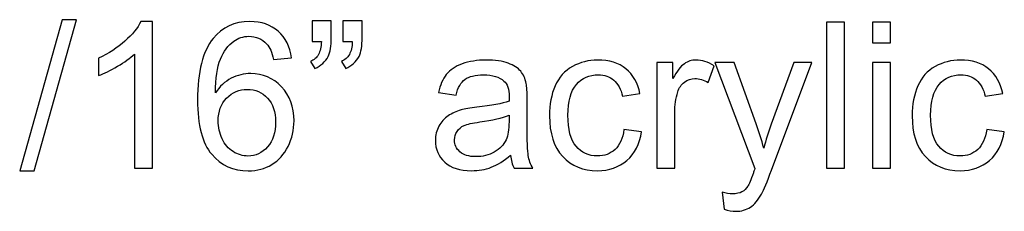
# Model space of a CAD drawing. Header units: inches. Extents: x -3.1 to 14.9, y -9.8 to 5.5.
# Tile 28 of 56: x 3.2 to 4.8, y 5.1 to 5.4. Entities that reach past the tile are written whole.
import ezdxf

# ---------------------------------------------------------------- set-up
doc = ezdxf.new("R2010")
doc.units = ezdxf.units.IN
doc.header["$MEASUREMENT"] = 0
doc.layers.add('Layer 1', color=7, linetype='Continuous')

msp = doc.modelspace()

# ---------------------------------------------------------------- linework, layer by layer
at = {"layer": 'Layer 1', "color": 250}
for points, knots in [([(3.2081, 5.1516), (3.2081, 5.1516), (3.2772, 5.3983), (3.2772, 5.3983), (3.2772, 5.3983), (3.2772, 5.3983), (3.3007, 5.3983), (3.3007, 5.3983), (3.3007, 5.3983), (3.3007, 5.3983), (3.2317, 5.1516), (3.2317, 5.1516), (3.2317, 5.1516), (3.2317, 5.1516), (3.2081, 5.1516), (3.2081, 5.1516)], [0, 0, 0, 0, 0.2, 0.2, 0.2, 0.2, 0.4, 0.4, 0.4, 0.4, 0.6, 0.6, 0.6, 0.6, 1, 1, 1, 1]), ([(3.4249, 5.1557), (3.4249, 5.1557), (3.3956, 5.1557), (3.3956, 5.1557), (3.3956, 5.1557), (3.3956, 5.1557), (3.3956, 5.3423), (3.3956, 5.3423), (3.3956, 5.3423), (3.3885, 5.3356), (3.3793, 5.3289), (3.3679, 5.3222), (3.3679, 5.3222), (3.3564, 5.3154), (3.3461, 5.3104), (3.337, 5.307), (3.337, 5.307), (3.337, 5.307), (3.337, 5.3353), (3.337, 5.3353), (3.337, 5.3353), (3.3534, 5.343), (3.3677, 5.3524), (3.38, 5.3633), (3.38, 5.3633), (3.3922, 5.3743), (3.4009, 5.3849), (3.406, 5.3953), (3.406, 5.3953), (3.406, 5.3953), (3.4249, 5.3953), (3.4249, 5.3953), (3.4249, 5.3953), (3.4249, 5.3953), (3.4249, 5.1557), (3.4249, 5.1557)], [0, 0, 0, 0, 0.1, 0.1, 0.1, 0.1, 0.2, 0.2, 0.2, 0.2, 0.3, 0.3, 0.3, 0.3, 0.4, 0.4, 0.4, 0.4, 0.5, 0.5, 0.5, 0.5, 0.6, 0.6, 0.6, 0.6, 0.7, 0.7, 0.7, 0.7, 0.8, 0.8, 0.8, 0.8, 1, 1, 1, 1]), ([(3.6519, 5.3358), (3.6519, 5.3358), (3.6228, 5.3335), (3.6228, 5.3335), (3.6228, 5.3335), (3.6202, 5.345), (3.6165, 5.3534), (3.6117, 5.3586), (3.6117, 5.3586), (3.6038, 5.367), (3.594, 5.3712), (3.5824, 5.3712), (3.5824, 5.3712), (3.5731, 5.3712), (3.5649, 5.3685), (3.5579, 5.3633), (3.5579, 5.3633), (3.5486, 5.3566), (3.5414, 5.3468), (3.536, 5.3339), (3.536, 5.3339), (3.5307, 5.321), (3.528, 5.3026), (3.5277, 5.2787), (3.5277, 5.2787), (3.5348, 5.2894), (3.5434, 5.2974), (3.5536, 5.3027), (3.5536, 5.3027), (3.5638, 5.3078), (3.5745, 5.3104), (3.5857, 5.3104), (3.5857, 5.3104), (3.6052, 5.3104), (3.6219, 5.3033), (3.6356, 5.2889), (3.6356, 5.2889), (3.6493, 5.2745), (3.6562, 5.2559), (3.6562, 5.2332), (3.6562, 5.2332), (3.6562, 5.2182), (3.6529, 5.2043), (3.6465, 5.1914), (3.6465, 5.1914), (3.64, 5.1785), (3.6311, 5.1687), (3.6199, 5.1618), (3.6199, 5.1618), (3.6086, 5.155), (3.5958, 5.1516), (3.5815, 5.1516), (3.5815, 5.1516), (3.557, 5.1516), (3.5371, 5.1605), (3.5217, 5.1785), (3.5217, 5.1785), (3.5063, 5.1965), (3.4986, 5.2261), (3.4986, 5.2673), (3.4986, 5.2673), (3.4986, 5.3134), (3.5071, 5.3469), (3.5242, 5.3679), (3.5242, 5.3679), (3.539, 5.3861), (3.559, 5.3953), (3.5842, 5.3953), (3.5842, 5.3953), (3.603, 5.3953), (3.6184, 5.39), (3.6304, 5.3794), (3.6304, 5.3794), (3.6424, 5.3689), (3.6495, 5.3544), (3.6519, 5.3358)], [0, 0, 0, 0, 0.05, 0.05, 0.05, 0.05, 0.1, 0.1, 0.1, 0.1, 0.15, 0.15, 0.15, 0.15, 0.2, 0.2, 0.2, 0.2, 0.25, 0.25, 0.25, 0.25, 0.3, 0.3, 0.3, 0.3, 0.35, 0.35, 0.35, 0.35, 0.4, 0.4, 0.4, 0.4, 0.45, 0.45, 0.45, 0.45, 0.5, 0.5, 0.5, 0.5, 0.55, 0.55, 0.55, 0.55, 0.6, 0.6, 0.6, 0.6, 0.65, 0.65, 0.65, 0.65, 0.7, 0.7, 0.7, 0.7, 0.75, 0.75, 0.75, 0.75, 0.8, 0.8, 0.8, 0.8, 0.85, 0.85, 0.85, 0.85, 0.9, 0.9, 0.9, 0.9, 1, 1, 1, 1]), ([(3.6856, 5.3627), (3.6856, 5.3627), (3.6856, 5.3967), (3.6856, 5.3967), (3.6856, 5.3967), (3.6856, 5.3967), (3.717, 5.3967), (3.717, 5.3967), (3.717, 5.3967), (3.717, 5.3967), (3.717, 5.3698), (3.717, 5.3698), (3.717, 5.3698), (3.717, 5.3553), (3.7154, 5.3448), (3.712, 5.3384), (3.712, 5.3384), (3.7074, 5.3297), (3.7001, 5.323), (3.6902, 5.3186), (3.6902, 5.3186), (3.6902, 5.3186), (3.683, 5.3302), (3.683, 5.3302), (3.683, 5.3302), (3.6889, 5.3325), (3.6932, 5.3363), (3.6961, 5.3414), (3.6961, 5.3414), (3.699, 5.3466), (3.7006, 5.3537), (3.7009, 5.3627), (3.7009, 5.3627), (3.7009, 5.3627), (3.6856, 5.3627), (3.6856, 5.3627)], [0, 0, 0, 0, 0.1, 0.1, 0.1, 0.1, 0.2, 0.2, 0.2, 0.2, 0.3, 0.3, 0.3, 0.3, 0.4, 0.4, 0.4, 0.4, 0.5, 0.5, 0.5, 0.5, 0.6, 0.6, 0.6, 0.6, 0.7, 0.7, 0.7, 0.7, 0.8, 0.8, 0.8, 0.8, 1, 1, 1, 1]), ([(3.7361, 5.3627), (3.7361, 5.3627), (3.7361, 5.3967), (3.7361, 5.3967), (3.7361, 5.3967), (3.7361, 5.3967), (3.7675, 5.3967), (3.7675, 5.3967), (3.7675, 5.3967), (3.7675, 5.3967), (3.7675, 5.3698), (3.7675, 5.3698), (3.7675, 5.3698), (3.7675, 5.3553), (3.7658, 5.3448), (3.7625, 5.3384), (3.7625, 5.3384), (3.7578, 5.3297), (3.7505, 5.323), (3.7406, 5.3186), (3.7406, 5.3186), (3.7406, 5.3186), (3.7335, 5.3302), (3.7335, 5.3302), (3.7335, 5.3302), (3.7394, 5.3325), (3.7437, 5.3363), (3.7466, 5.3414), (3.7466, 5.3414), (3.7495, 5.3466), (3.7511, 5.3537), (3.7514, 5.3627), (3.7514, 5.3627), (3.7514, 5.3627), (3.7361, 5.3627), (3.7361, 5.3627)], [0, 0, 0, 0, 0.1, 0.1, 0.1, 0.1, 0.2, 0.2, 0.2, 0.2, 0.3, 0.3, 0.3, 0.3, 0.4, 0.4, 0.4, 0.4, 0.5, 0.5, 0.5, 0.5, 0.6, 0.6, 0.6, 0.6, 0.7, 0.7, 0.7, 0.7, 0.8, 0.8, 0.8, 0.8, 1, 1, 1, 1]), ([(4.5261, 5.1557), (4.5261, 5.1557), (4.5261, 5.3943), (4.5261, 5.3943), (4.5261, 5.3943), (4.5261, 5.3943), (4.5554, 5.3943), (4.5554, 5.3943), (4.5554, 5.3943), (4.5554, 5.3943), (4.5554, 5.1557), (4.5554, 5.1557), (4.5554, 5.1557), (4.5554, 5.1557), (4.5261, 5.1557), (4.5261, 5.1557)], [0, 0, 0, 0, 0.2, 0.2, 0.2, 0.2, 0.4, 0.4, 0.4, 0.4, 0.6, 0.6, 0.6, 0.6, 1, 1, 1, 1]), ([(4.601, 5.3605), (4.601, 5.3605), (4.601, 5.3943), (4.601, 5.3943), (4.601, 5.3943), (4.601, 5.3943), (4.6303, 5.3943), (4.6303, 5.3943), (4.6303, 5.3943), (4.6303, 5.3943), (4.6303, 5.3605), (4.6303, 5.3605), (4.6303, 5.3605), (4.6303, 5.3605), (4.601, 5.3605), (4.601, 5.3605)], [0, 0, 0, 0, 0.2, 0.2, 0.2, 0.2, 0.4, 0.4, 0.4, 0.4, 0.6, 0.6, 0.6, 0.6, 1, 1, 1, 1]), ([(4.0099, 5.177), (3.999, 5.1678), (3.9885, 5.1613), (3.9785, 5.1574), (3.9785, 5.1574), (3.9685, 5.1537), (3.9577, 5.1518), (3.9462, 5.1518), (3.9462, 5.1518), (3.9272, 5.1518), (3.9126, 5.1564), (3.9024, 5.1657), (3.9024, 5.1657), (3.8922, 5.1749), (3.8871, 5.1868), (3.8871, 5.2012), (3.8871, 5.2012), (3.8871, 5.2097), (3.889, 5.2174), (3.8929, 5.2244), (3.8929, 5.2244), (3.8967, 5.2314), (3.9018, 5.237), (3.908, 5.2413), (3.908, 5.2413), (3.9143, 5.2455), (3.9213, 5.2487), (3.9291, 5.2509), (3.9291, 5.2509), (3.9349, 5.2524), (3.9435, 5.2539), (3.9551, 5.2553), (3.9551, 5.2553), (3.9788, 5.2581), (3.9962, 5.2614), (4.0074, 5.2654), (4.0074, 5.2654), (4.0075, 5.2694), (4.0076, 5.2719), (4.0076, 5.273), (4.0076, 5.273), (4.0076, 5.2849), (4.0048, 5.2934), (3.9992, 5.2982), (3.9992, 5.2982), (3.9918, 5.3049), (3.9806, 5.3082), (3.9659, 5.3082), (3.9659, 5.3082), (3.9521, 5.3082), (3.942, 5.3058), (3.9354, 5.3009), (3.9354, 5.3009), (3.9288, 5.2961), (3.924, 5.2875), (3.9208, 5.2753), (3.9208, 5.2753), (3.9208, 5.2753), (3.8922, 5.2792), (3.8922, 5.2792), (3.8922, 5.2792), (3.8948, 5.2914), (3.8991, 5.3014), (3.905, 5.3089), (3.905, 5.3089), (3.911, 5.3164), (3.9196, 5.3223), (3.9309, 5.3263), (3.9309, 5.3263), (3.9422, 5.3304), (3.9552, 5.3324), (3.9701, 5.3324), (3.9701, 5.3324), (3.9849, 5.3324), (3.9969, 5.3307), (4.0061, 5.3272), (4.0061, 5.3272), (4.0153, 5.3237), (4.0221, 5.3194), (4.0265, 5.3141), (4.0265, 5.3141), (4.0308, 5.3088), (4.0338, 5.3022), (4.0356, 5.2942), (4.0356, 5.2942), (4.0365, 5.2892), (4.037, 5.2802), (4.037, 5.2672), (4.037, 5.2672), (4.037, 5.2672), (4.037, 5.2281), (4.037, 5.2281), (4.037, 5.2281), (4.037, 5.2008), (4.0376, 5.1836), (4.0389, 5.1764), (4.0389, 5.1764), (4.0401, 5.1692), (4.0426, 5.1623), (4.0463, 5.1557), (4.0463, 5.1557), (4.0463, 5.1557), (4.0157, 5.1557), (4.0157, 5.1557), (4.0157, 5.1557), (4.0127, 5.1617), (4.0107, 5.1688), (4.0099, 5.177)], [0, 0, 0, 0, 0.035714, 0.035714, 0.035714, 0.035714, 0.071429, 0.071429, 0.071429, 0.071429, 0.107143, 0.107143, 0.107143, 0.107143, 0.142857, 0.142857, 0.142857, 0.142857, 0.178571, 0.178571, 0.178571, 0.178571, 0.214286, 0.214286, 0.214286, 0.214286, 0.25, 0.25, 0.25, 0.25, 0.285714, 0.285714, 0.285714, 0.285714, 0.321429, 0.321429, 0.321429, 0.321429, 0.357143, 0.357143, 0.357143, 0.357143, 0.392857, 0.392857, 0.392857, 0.392857, 0.428571, 0.428571, 0.428571, 0.428571, 0.464286, 0.464286, 0.464286, 0.464286, 0.5, 0.5, 0.5, 0.5, 0.535714, 0.535714, 0.535714, 0.535714, 0.571429, 0.571429, 0.571429, 0.571429, 0.607143, 0.607143, 0.607143, 0.607143, 0.642857, 0.642857, 0.642857, 0.642857, 0.678571, 0.678571, 0.678571, 0.678571, 0.714286, 0.714286, 0.714286, 0.714286, 0.75, 0.75, 0.75, 0.75, 0.785714, 0.785714, 0.785714, 0.785714, 0.821429, 0.821429, 0.821429, 0.821429, 0.857143, 0.857143, 0.857143, 0.857143, 0.892857, 0.892857, 0.892857, 0.892857, 0.928571, 0.928571, 0.928571, 0.928571, 1, 1, 1, 1]), ([(4.1952, 5.219), (4.1952, 5.219), (4.224, 5.2152), (4.224, 5.2152), (4.224, 5.2152), (4.2209, 5.1954), (4.2129, 5.1798), (4.1999, 5.1686), (4.1999, 5.1686), (4.1869, 5.1574), (4.171, 5.1518), (4.1521, 5.1518), (4.1521, 5.1518), (4.1285, 5.1518), (4.1094, 5.1595), (4.0951, 5.1749), (4.0951, 5.1749), (4.0807, 5.1904), (4.0735, 5.2125), (4.0735, 5.2414), (4.0735, 5.2414), (4.0735, 5.2601), (4.0766, 5.2764), (4.0827, 5.2904), (4.0827, 5.2904), (4.089, 5.3044), (4.0984, 5.3149), (4.111, 5.3219), (4.111, 5.3219), (4.1236, 5.3289), (4.1374, 5.3324), (4.1522, 5.3324), (4.1522, 5.3324), (4.171, 5.3324), (4.1864, 5.3277), (4.1983, 5.3182), (4.1983, 5.3182), (4.2102, 5.3087), (4.2179, 5.2952), (4.2213, 5.2777), (4.2213, 5.2777), (4.2213, 5.2777), (4.1928, 5.2733), (4.1928, 5.2733), (4.1928, 5.2733), (4.1901, 5.2849), (4.1853, 5.2937), (4.1784, 5.2995), (4.1784, 5.2995), (4.1715, 5.3054), (4.1632, 5.3083), (4.1534, 5.3083), (4.1534, 5.3083), (4.1386, 5.3083), (4.1266, 5.303), (4.1174, 5.2924), (4.1174, 5.2924), (4.1082, 5.2819), (4.1036, 5.2652), (4.1036, 5.2423), (4.1036, 5.2423), (4.1036, 5.219), (4.108, 5.2022), (4.117, 5.1916), (4.117, 5.1916), (4.1259, 5.1811), (4.1375, 5.1758), (4.1518, 5.1758), (4.1518, 5.1758), (4.1633, 5.1758), (4.1729, 5.1794), (4.1806, 5.1864), (4.1806, 5.1864), (4.1883, 5.1935), (4.1932, 5.2043), (4.1952, 5.219)], [0, 0, 0, 0, 0.05, 0.05, 0.05, 0.05, 0.1, 0.1, 0.1, 0.1, 0.15, 0.15, 0.15, 0.15, 0.2, 0.2, 0.2, 0.2, 0.25, 0.25, 0.25, 0.25, 0.3, 0.3, 0.3, 0.3, 0.35, 0.35, 0.35, 0.35, 0.4, 0.4, 0.4, 0.4, 0.45, 0.45, 0.45, 0.45, 0.5, 0.5, 0.5, 0.5, 0.55, 0.55, 0.55, 0.55, 0.6, 0.6, 0.6, 0.6, 0.65, 0.65, 0.65, 0.65, 0.7, 0.7, 0.7, 0.7, 0.75, 0.75, 0.75, 0.75, 0.8, 0.8, 0.8, 0.8, 0.85, 0.85, 0.85, 0.85, 0.9, 0.9, 0.9, 0.9, 1, 1, 1, 1]), ([(4.2488, 5.1557), (4.2488, 5.1557), (4.2488, 5.3285), (4.2488, 5.3285), (4.2488, 5.3285), (4.2488, 5.3285), (4.2751, 5.3285), (4.2751, 5.3285), (4.2751, 5.3285), (4.2751, 5.3285), (4.2751, 5.3023), (4.2751, 5.3023), (4.2751, 5.3023), (4.2819, 5.3145), (4.2881, 5.3227), (4.2938, 5.3265), (4.2938, 5.3265), (4.2995, 5.3304), (4.3057, 5.3324), (4.3126, 5.3324), (4.3126, 5.3324), (4.3225, 5.3324), (4.3325, 5.3293), (4.3427, 5.323), (4.3427, 5.323), (4.3427, 5.323), (4.3326, 5.2958), (4.3326, 5.2958), (4.3326, 5.2958), (4.3255, 5.3), (4.3183, 5.3022), (4.3111, 5.3022), (4.3111, 5.3022), (4.3047, 5.3022), (4.299, 5.3002), (4.2939, 5.2964), (4.2939, 5.2964), (4.2887, 5.2925), (4.2851, 5.2872), (4.283, 5.2803), (4.283, 5.2803), (4.2797, 5.2699), (4.2781, 5.2585), (4.2781, 5.2462), (4.2781, 5.2462), (4.2781, 5.2462), (4.2781, 5.1557), (4.2781, 5.1557), (4.2781, 5.1557), (4.2781, 5.1557), (4.2488, 5.1557), (4.2488, 5.1557)], [0, 0, 0, 0, 0.071429, 0.071429, 0.071429, 0.071429, 0.142857, 0.142857, 0.142857, 0.142857, 0.214286, 0.214286, 0.214286, 0.214286, 0.285714, 0.285714, 0.285714, 0.285714, 0.357143, 0.357143, 0.357143, 0.357143, 0.428571, 0.428571, 0.428571, 0.428571, 0.5, 0.5, 0.5, 0.5, 0.571429, 0.571429, 0.571429, 0.571429, 0.642857, 0.642857, 0.642857, 0.642857, 0.714286, 0.714286, 0.714286, 0.714286, 0.785714, 0.785714, 0.785714, 0.785714, 0.857143, 0.857143, 0.857143, 0.857143, 1, 1, 1, 1]), ([(4.3588, 5.0891), (4.3588, 5.0891), (4.3555, 5.1166), (4.3555, 5.1166), (4.3555, 5.1166), (4.362, 5.1149), (4.3675, 5.114), (4.3723, 5.114), (4.3723, 5.114), (4.3788, 5.114), (4.384, 5.1151), (4.3879, 5.1173), (4.3879, 5.1173), (4.3919, 5.1194), (4.395, 5.1224), (4.3975, 5.1264), (4.3975, 5.1264), (4.3994, 5.1293), (4.4024, 5.1365), (4.4065, 5.1482), (4.4065, 5.1482), (4.407, 5.1498), (4.4079, 5.1522), (4.4091, 5.1553), (4.4091, 5.1553), (4.4091, 5.1553), (4.3435, 5.3285), (4.3435, 5.3285), (4.3435, 5.3285), (4.3435, 5.3285), (4.3751, 5.3285), (4.3751, 5.3285), (4.3751, 5.3285), (4.3751, 5.3285), (4.4111, 5.2284), (4.4111, 5.2284), (4.4111, 5.2284), (4.4157, 5.2157), (4.4199, 5.2024), (4.4236, 5.1884), (4.4236, 5.1884), (4.427, 5.2018), (4.431, 5.2149), (4.4356, 5.2278), (4.4356, 5.2278), (4.4356, 5.2278), (4.4726, 5.3285), (4.4726, 5.3285), (4.4726, 5.3285), (4.4726, 5.3285), (4.5019, 5.3285), (4.5019, 5.3285), (4.5019, 5.3285), (4.5019, 5.3285), (4.4361, 5.1527), (4.4361, 5.1527), (4.4361, 5.1527), (4.4291, 5.1337), (4.4236, 5.1207), (4.4197, 5.1135), (4.4197, 5.1135), (4.4145, 5.1038), (4.4085, 5.0968), (4.4018, 5.0923), (4.4018, 5.0923), (4.395, 5.0878), (4.387, 5.0855), (4.3777, 5.0855), (4.3777, 5.0855), (4.372, 5.0855), (4.3657, 5.0867), (4.3588, 5.0891)], [0, 0, 0, 0, 0.052632, 0.052632, 0.052632, 0.052632, 0.105263, 0.105263, 0.105263, 0.105263, 0.157895, 0.157895, 0.157895, 0.157895, 0.210526, 0.210526, 0.210526, 0.210526, 0.263158, 0.263158, 0.263158, 0.263158, 0.315789, 0.315789, 0.315789, 0.315789, 0.368421, 0.368421, 0.368421, 0.368421, 0.421053, 0.421053, 0.421053, 0.421053, 0.473684, 0.473684, 0.473684, 0.473684, 0.526316, 0.526316, 0.526316, 0.526316, 0.578947, 0.578947, 0.578947, 0.578947, 0.631579, 0.631579, 0.631579, 0.631579, 0.684211, 0.684211, 0.684211, 0.684211, 0.736842, 0.736842, 0.736842, 0.736842, 0.789474, 0.789474, 0.789474, 0.789474, 0.842105, 0.842105, 0.842105, 0.842105, 0.894737, 0.894737, 0.894737, 0.894737, 1, 1, 1, 1]), ([(4.601, 5.1557), (4.601, 5.1557), (4.601, 5.3285), (4.601, 5.3285), (4.601, 5.3285), (4.601, 5.3285), (4.6303, 5.3285), (4.6303, 5.3285), (4.6303, 5.3285), (4.6303, 5.3285), (4.6303, 5.1557), (4.6303, 5.1557), (4.6303, 5.1557), (4.6303, 5.1557), (4.601, 5.1557), (4.601, 5.1557)], [0, 0, 0, 0, 0.2, 0.2, 0.2, 0.2, 0.4, 0.4, 0.4, 0.4, 0.6, 0.6, 0.6, 0.6, 1, 1, 1, 1]), ([(4.7877, 5.219), (4.7877, 5.219), (4.8165, 5.2152), (4.8165, 5.2152), (4.8165, 5.2152), (4.8134, 5.1954), (4.8053, 5.1798), (4.7923, 5.1686), (4.7923, 5.1686), (4.7794, 5.1574), (4.7634, 5.1518), (4.7445, 5.1518), (4.7445, 5.1518), (4.7209, 5.1518), (4.7019, 5.1595), (4.6875, 5.1749), (4.6875, 5.1749), (4.6731, 5.1904), (4.6659, 5.2125), (4.6659, 5.2414), (4.6659, 5.2414), (4.6659, 5.2601), (4.669, 5.2764), (4.6752, 5.2904), (4.6752, 5.2904), (4.6814, 5.3044), (4.6908, 5.3149), (4.7035, 5.3219), (4.7035, 5.3219), (4.7161, 5.3289), (4.7299, 5.3324), (4.7447, 5.3324), (4.7447, 5.3324), (4.7635, 5.3324), (4.7789, 5.3277), (4.7908, 5.3182), (4.7908, 5.3182), (4.8027, 5.3087), (4.8104, 5.2952), (4.8138, 5.2777), (4.8138, 5.2777), (4.8138, 5.2777), (4.7853, 5.2733), (4.7853, 5.2733), (4.7853, 5.2733), (4.7825, 5.2849), (4.7778, 5.2937), (4.7709, 5.2995), (4.7709, 5.2995), (4.764, 5.3054), (4.7556, 5.3083), (4.7459, 5.3083), (4.7459, 5.3083), (4.7311, 5.3083), (4.7191, 5.303), (4.7099, 5.2924), (4.7099, 5.2924), (4.7006, 5.2819), (4.696, 5.2652), (4.696, 5.2423), (4.696, 5.2423), (4.696, 5.219), (4.7005, 5.2022), (4.7094, 5.1916), (4.7094, 5.1916), (4.7183, 5.1811), (4.7299, 5.1758), (4.7443, 5.1758), (4.7443, 5.1758), (4.7558, 5.1758), (4.7653, 5.1794), (4.773, 5.1864), (4.773, 5.1864), (4.7808, 5.1935), (4.7856, 5.2043), (4.7877, 5.219)], [0, 0, 0, 0, 0.05, 0.05, 0.05, 0.05, 0.1, 0.1, 0.1, 0.1, 0.15, 0.15, 0.15, 0.15, 0.2, 0.2, 0.2, 0.2, 0.25, 0.25, 0.25, 0.25, 0.3, 0.3, 0.3, 0.3, 0.35, 0.35, 0.35, 0.35, 0.4, 0.4, 0.4, 0.4, 0.45, 0.45, 0.45, 0.45, 0.5, 0.5, 0.5, 0.5, 0.55, 0.55, 0.55, 0.55, 0.6, 0.6, 0.6, 0.6, 0.65, 0.65, 0.65, 0.65, 0.7, 0.7, 0.7, 0.7, 0.75, 0.75, 0.75, 0.75, 0.8, 0.8, 0.8, 0.8, 0.85, 0.85, 0.85, 0.85, 0.9, 0.9, 0.9, 0.9, 1, 1, 1, 1]), ([(3.5323, 5.233), (3.5323, 5.2229), (3.5345, 5.2132), (3.5387, 5.204), (3.5387, 5.204), (3.543, 5.1948), (3.549, 5.1878), (3.5567, 5.1829), (3.5567, 5.1829), (3.5644, 5.1781), (3.5725, 5.1757), (3.581, 5.1757), (3.581, 5.1757), (3.5934, 5.1757), (3.604, 5.1807), (3.6129, 5.1907), (3.6129, 5.1907), (3.6217, 5.2007), (3.6262, 5.2142), (3.6262, 5.2313), (3.6262, 5.2313), (3.6262, 5.2478), (3.6218, 5.2608), (3.613, 5.2703), (3.613, 5.2703), (3.6042, 5.2798), (3.5932, 5.2845), (3.5799, 5.2845), (3.5799, 5.2845), (3.5666, 5.2845), (3.5554, 5.2798), (3.5461, 5.2703), (3.5461, 5.2703), (3.5369, 5.2608), (3.5323, 5.2484), (3.5323, 5.233)], [0, 0, 0, 0, 0.1, 0.1, 0.1, 0.1, 0.2, 0.2, 0.2, 0.2, 0.3, 0.3, 0.3, 0.3, 0.4, 0.4, 0.4, 0.4, 0.5, 0.5, 0.5, 0.5, 0.6, 0.6, 0.6, 0.6, 0.7, 0.7, 0.7, 0.7, 0.8, 0.8, 0.8, 0.8, 1, 1, 1, 1]), ([(4.0074, 5.2424), (3.9967, 5.238), (3.9808, 5.2344), (3.9596, 5.2313), (3.9596, 5.2313), (3.9475, 5.2296), (3.939, 5.2277), (3.934, 5.2255), (3.934, 5.2255), (3.929, 5.2233), (3.9251, 5.2202), (3.9225, 5.2159), (3.9225, 5.2159), (3.9197, 5.2118), (3.9184, 5.2072), (3.9184, 5.202), (3.9184, 5.202), (3.9184, 5.1942), (3.9214, 5.1877), (3.9272, 5.1825), (3.9272, 5.1825), (3.9331, 5.1773), (3.9418, 5.1747), (3.9532, 5.1747), (3.9532, 5.1747), (3.9645, 5.1747), (3.9745, 5.1772), (3.9833, 5.1821), (3.9833, 5.1821), (3.9921, 5.187), (3.9986, 5.1938), (4.0027, 5.2024), (4.0027, 5.2024), (4.0059, 5.209), (4.0074, 5.2188), (4.0074, 5.2317), (4.0074, 5.2317), (4.0074, 5.2317), (4.0074, 5.2424), (4.0074, 5.2424)], [0, 0, 0, 0, 0.090909, 0.090909, 0.090909, 0.090909, 0.181818, 0.181818, 0.181818, 0.181818, 0.272727, 0.272727, 0.272727, 0.272727, 0.363636, 0.363636, 0.363636, 0.363636, 0.454545, 0.454545, 0.454545, 0.454545, 0.545455, 0.545455, 0.545455, 0.545455, 0.636364, 0.636364, 0.636364, 0.636364, 0.727273, 0.727273, 0.727273, 0.727273, 0.818182, 0.818182, 0.818182, 0.818182, 1, 1, 1, 1])]:
    msp.add_open_spline(points, degree=3, knots=knots, dxfattribs=at)

doc.saveas('drawing.dxf')
